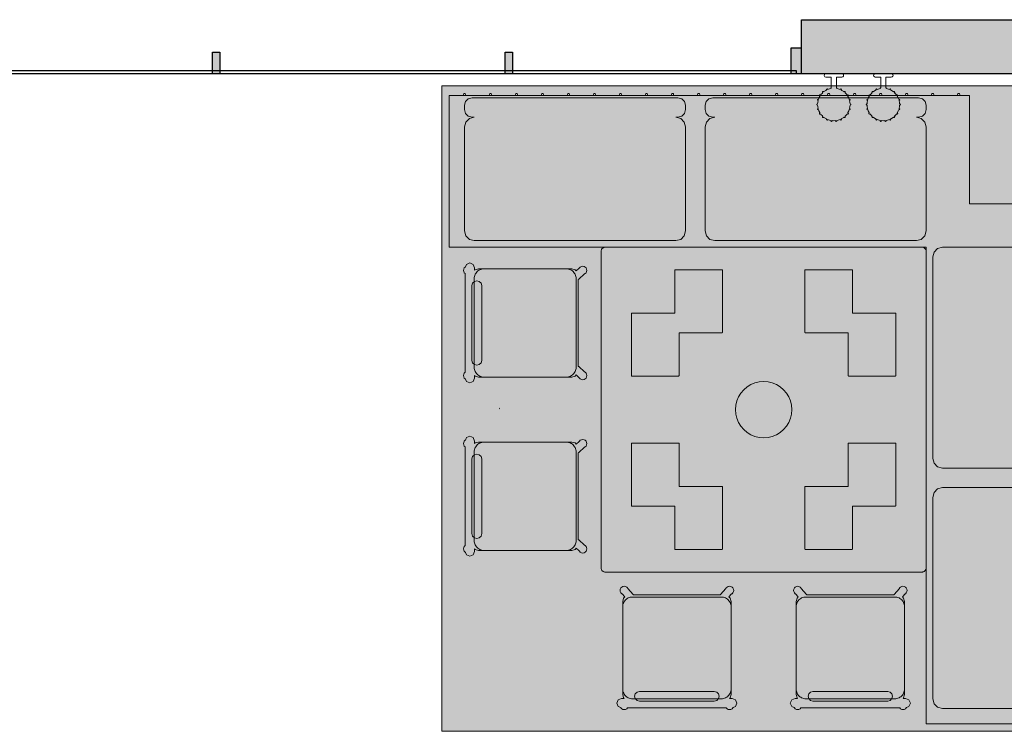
# Model space of a CAD drawing. Extents: x 2172.2 to 2210.6, y 415.3 to 458.1.
# Tile 25 of 27: x 2188.5 to 2193.1, y 450.6 to 453.8. Entities that reach past the tile are written whole.
import ezdxf

# ---------------------------------------------------------------- set-up
doc = ezdxf.new("R2010")
doc.units = 0
for name, color, linetype, lineweight in [('AYAA_B2_BANQUETTES', 7, 'Continuous', 18), ('AYAA_B2_CHAIRS', 7, 'Continuous', 18), ('AYAA_B2_FINE_DETAIL', 8, 'Continuous', 9), ('AYAA_B2_FLOOR_DECOR', 32, 'Continuous', 9), ('AYAA_B2_GLAZING', 4, 'Continuous', 13), ('AYAA_B2_TABLES', 7, 'Continuous', 18), ('AYAA_B2_WALL_LIGHTS', 32, 'Continuous', 13), ('AYAA_B2_WALLS', 7, 'Continuous', 30)]:
    doc.layers.add(name, color=color, linetype=linetype, lineweight=lineweight)

# ---------------------------------------------------------------- blocks, each defined once
blk = doc.blocks.new('AYAA_B2_ARCHITECTURE')
at = {"layer": 'AYAA_B2_WALLS', "true_color": 0xe4e1d8}
for points in [[(2.13642, 19.841097), (3.51142, 19.841097), (3.51142, 19.591097), (2.13642, 19.591097)], [(-0.58058, 19.691095), (-0.54658, 19.691095), (-0.54658, 19.591097), (-0.58058, 19.591097)], [(0.76942, 19.691095), (0.80342, 19.691095), (0.80342, 19.591097), (0.76942, 19.591097)], [(2.08842, 19.711096), (2.13442, 19.711096), (2.13442, 19.591097), (2.08842, 19.591097)]]:
    blk.add_hatch(color=256, dxfattribs=at).paths.add_polyline_path(points)
at = {"layer": 'AYAA_B2_GLAZING', "linetype": 'Continuous', "lineweight": -2}
blk.add_lwpolyline([(2.11142, 19.591097), (-3.23858, 19.591097), (-3.23858, 19.606096), (2.11142, 19.606096)], close=True, dxfattribs=at)
at = {"layer": 'AYAA_B2_WALLS', "linetype": 'Continuous', "lineweight": -2}
for points in [[(2.13642, 19.841097), (3.51142, 19.841097), (3.51142, 19.591097), (2.13642, 19.591097)], [(-0.58058, 19.691095), (-0.54658, 19.691095), (-0.54658, 19.591097), (-0.58058, 19.591097)], [(0.76942, 19.691095), (0.80342, 19.691095), (0.80342, 19.591097), (0.76942, 19.591097)], [(2.08842, 19.711096), (2.13442, 19.711096), (2.13442, 19.591097), (2.08842, 19.591097)]]:
    blk.add_lwpolyline(points, close=True, dxfattribs=at)
blk = doc.blocks.new('AYAA_B2_FLOOR_DECOR_08')
at = {"true_color": 0xe6decc}
h = blk.add_hatch(color=256, dxfattribs=at)
h.paths.add_polyline_path([(-1.360926, -1.361402), (-1.361316, -1.360971), (-1.361781, -1.36083), (-1.399068, -1.359), (-1.495, -1.359), (-1.495, 1.485), (1.485, 1.485), (1.485, -1.495), (-1.359, -1.495), (-1.359, -1.399067), (-1.360831, -1.36178)])
h.paths.add_polyline_path([(-0.119686, 1.1572), (-1.281886, -0.005), (-0.119686, -1.1672), (-1.2566, -1.1672), (-1.2566, -1.2268), (-0.060086, -1.2268), (-0.005, -1.281886), (0.050086, -1.2268), (1.2466, -1.2268), (1.2466, -1.1672), (0.109686, -1.1672), (1.271886, -0.005), (0.109686, 1.1572), (1.2466, 1.1572), (1.2466, 1.2168), (0.050086, 1.2168), (-0.005, 1.271886), (-0.060086, 1.2168), (-1.2566, 1.2168), (-1.2566, 1.1572)], flags=0)
at = {"true_color": 0x3d3b33}
for points in [[(-0.005, 1.271886), (0.050086, 1.2168), (-0.000486, 1.2168), (-0.005, 1.221314), (-0.009514, 1.2168), (-0.060086, 1.2168)], [(-1.281886, -0.005), (-0.119686, 1.1572), (-0.069114, 1.1572), (-1.231314, -0.005), (-0.069114, -1.1672), (-0.119686, -1.1672)], [(0.109686, 1.1572), (1.271886, -0.005), (0.109686, -1.1672), (0.059114, -1.1672), (1.221314, -0.005), (0.059114, 1.1572)], [(-0.009514, -1.2268), (-0.005, -1.231314), (-0.000486, -1.2268), (0.050086, -1.2268), (-0.005, -1.281886), (-0.060086, -1.2268)]]:
    blk.add_hatch(color=256, dxfattribs=at).paths.add_polyline_path(points)
at = {"true_color": 0xa16b4f}
for points in [[(1.2466, 1.2168), (1.2466, 1.1572), (-1.2566, 1.1572), (-1.2566, 1.2168)], [(-1.2566, -1.1672), (1.2466, -1.1672), (1.2466, -1.2268), (-1.2566, -1.2268)]]:
    blk.add_hatch(color=256, dxfattribs=at).paths.add_polyline_path(points)
at = {"true_color": 0xe6decc}
for points in [[(-0.005, 1.221314), (-0.000486, 1.2168), (-0.009514, 1.2168)], [(0.297514, -0.005), (-0.005, -0.307514), (-0.307514, -0.005), (-0.005, 0.297514)], [(-0.009514, -1.2268), (-0.000486, -1.2268), (-0.005, -1.231314)]]:
    blk.add_hatch(color=256, dxfattribs=at).paths.add_polyline_path(points)
h = blk.add_hatch(color=256, dxfattribs=at)
h.paths.add_polyline_path([(-1.231314, -0.005), (-0.069114, 1.1572), (0.059114, 1.1572), (1.221314, -0.005), (0.059114, -1.1672), (-0.069114, -1.1672)])
h.paths.add_polyline_path([(1.003686, -0.005), (-0.005, 1.003686), (-1.013686, -0.005), (-0.005, -1.013686)], flags=0)
at = {"true_color": 0xa16b4f}
h = blk.add_hatch(color=256, dxfattribs=at)
h.paths.add_polyline_path([(1.003686, -0.005), (-0.005, -1.013686), (-1.013686, -0.005), (-0.005, 1.003686)])
h.paths.add_polyline_path([(-0.005, -0.963114), (0.953114, -0.005), (-0.005, 0.953114), (-0.963114, -0.005)], flags=0)
at = {"true_color": 0xe6decc}
h = blk.add_hatch(color=256, dxfattribs=at)
h.paths.add_polyline_path([(-0.005, 0.953114), (0.953114, -0.005), (-0.005, -0.963114), (-0.963114, -0.005)])
h.paths.add_polyline_path([(0.705686, -0.005), (-0.005, 0.705686), (-0.715686, -0.005), (-0.005, -0.715686)], flags=0)
at = {"true_color": 0x3d3b33}
h = blk.add_hatch(color=256, dxfattribs=at)
h.paths.add_polyline_path([(-0.005, 0.705686), (0.705686, -0.005), (-0.005, -0.715686), (-0.715686, -0.005)])
h.paths.add_polyline_path([(-0.005, -0.665114), (0.655114, -0.005), (-0.005, 0.655114), (-0.665114, -0.005)], flags=0)
at = {"true_color": 0xe6decc}
h = blk.add_hatch(color=256, dxfattribs=at)
h.paths.add_polyline_path([(-0.005, 0.655114), (0.655114, -0.005), (-0.005, -0.665114), (-0.665114, -0.005)])
h.paths.add_polyline_path([(0.348086, -0.005), (-0.005, 0.348086), (-0.358086, -0.005), (-0.005, -0.358086)], flags=0)
at = {"true_color": 0x757d5e}
h = blk.add_hatch(color=256, dxfattribs=at)
h.paths.add_polyline_path([(-0.358086, -0.005), (-0.005, 0.348086), (0.348086, -0.005), (-0.005, -0.358086)])
h.paths.add_polyline_path([(0.297514, -0.005), (-0.005, 0.297514), (-0.307514, -0.005), (-0.005, -0.307514)], flags=0)
at = {"color": 0, "linetype": 'Continuous', "lineweight": -2}
blk.add_lwpolyline([(-1.360926, -1.361402), (-1.361316, -1.360971), (-1.361781, -1.36083), (-1.399068, -1.359), (-1.495, -1.359), (-1.495, 1.485), (1.485, 1.485), (1.485, -1.495), (-1.359, -1.495), (-1.359, -1.399067), (-1.360831, -1.36178)], close=True, dxfattribs=at)
blk = doc.blocks.new('AYAA_B2_L_CORNER_BANQUETTE')
at = {"true_color": 0xe8ddc8}
for points in [[(-0.825, 1.38), (-0.80253, 1.373988), (-0.786012, 1.357471), (-0.78, 1.335), (-0.78, 0.405), (-0.786012, 0.38253), (-0.802529, 0.366012), (-0.825, 0.36), (-1.305, 0.36), (-1.327471, 0.366012), (-1.343988, 0.38253), (-1.35, 0.405), (-1.35, 1.335), (-1.343988, 1.357471), (-1.327471, 1.373988), (-1.305, 1.38)], [(-0.825, 0.27), (-0.80253, 0.263988), (-0.786012, 0.24747), (-0.78, 0.225), (-0.78, -0.705), (-0.786012, -0.72747), (-0.802529, -0.743988), (-0.825, -0.75), (-1.305, -0.75), (-1.327471, -0.743988), (-1.343988, -0.72747), (-1.35, -0.705), (-1.35, 0.225), (-1.343988, 0.24747), (-1.327471, 0.263988), (-1.305, 0.27)], [(-0.72747, -0.786012), (-0.705, -0.78), (0.225, -0.78), (0.24747, -0.786012), (0.263988, -0.80253), (0.27, -0.825), (0.27, -1.305), (0.263988, -1.327471), (0.24747, -1.343988), (0.225, -1.35), (-0.705, -1.35), (-0.72747, -1.343988), (-0.743988, -1.327471), (-0.75, -1.305), (-0.75, -0.825), (-0.743988, -0.802529)], [(0.405, -0.78), (1.335, -0.78), (1.357471, -0.786012), (1.373988, -0.80253), (1.38, -0.825), (1.38, -1.305), (1.373988, -1.327471), (1.357471, -1.343988), (1.335, -1.35), (0.405, -1.35), (0.38253, -1.343988), (0.366012, -1.327471), (0.36, -1.305), (0.36, -0.825), (0.366012, -0.802529), (0.38253, -0.786012)]]:
    blk.add_hatch(color=256, dxfattribs=at).paths.add_polyline_path(points)
at = {"color": 0, "linetype": 'Continuous', "lineweight": -2}
for points in [[(-1.45, -0.9), (-1.45, -0.75), (-1.45, -0.66), (-1.45, -0.54), (-1.45, -0.42), (-1.45, -0.3), (-1.45, -0.18), (-1.45, -0.06), (-1.45, 0.06), (-1.45, 0.18), (-1.45, 0.3), (-1.45, 0.42), (-1.45, 0.54), (-1.45, 0.66), (-1.45, 0.78), (-1.45, 0.9), (-1.45, 1.02), (-1.45, 1.14), (-1.45, 1.26), (-1.45, 1.38), (-1.45, 1.45), (-0.75, 1.45), (-0.75, -0.75), (1.45, -0.75), (1.45, -1.45), (1.435, -1.45), (1.38, -1.45), (1.26, -1.45), (1.14, -1.45), (1.02, -1.45), (0.9, -1.45), (0.78, -1.45), (0.66, -1.45), (0.54, -1.45), (0.42, -1.45), (0.3, -1.45), (0.18, -1.45), (0.06, -1.45), (-0.06, -1.45), (-0.18, -1.45), (-0.3, -1.45), (-0.42, -1.45), (-0.54, -1.45), (-0.66, -1.45), (-0.75, -1.45), (-0.78, -1.45), (-0.9, -1.45), (-0.95, -1.45), (-0.95, -0.95), (-1.45, -0.95), (-1.45, -0.935)], [(-1.45, 1.38), (-1.451465, 1.376464), (-1.455, 1.375), (-1.458536, 1.376464), (-1.46, 1.38), (-1.458536, 1.383536), (-1.455, 1.385), (-1.451465, 1.383536)], [(-1.44, 1.345), (-1.435324, 1.362477), (-1.422477, 1.375324), (-1.405, 1.38), (-1.385, 1.38), (-1.367523, 1.375324), (-1.354676, 1.362477), (-1.35, 1.345), (-1.35, 1.335), (-1.343988, 1.357471), (-1.327471, 1.373988), (-1.305, 1.38), (-0.825, 1.38), (-0.80253, 1.373988), (-0.786012, 1.357471), (-0.78, 1.335), (-0.78, 0.405), (-0.786012, 0.38253), (-0.802529, 0.366012), (-0.825, 0.36), (-1.305, 0.36), (-1.327471, 0.366012), (-1.343988, 0.38253), (-1.35, 0.405), (-1.35, 0.395), (-1.354676, 0.377523), (-1.367523, 0.364676), (-1.385, 0.36), (-1.405, 0.36), (-1.422477, 0.364676), (-1.435324, 0.377523), (-1.44, 0.395)], [(-1.45, 1.26), (-1.451465, 1.256464), (-1.455, 1.255), (-1.458536, 1.256464), (-1.46, 1.26), (-1.458536, 1.263535), (-1.455, 1.265), (-1.451465, 1.263535)], [(-1.45, 1.14), (-1.451465, 1.136464), (-1.455, 1.135), (-1.458536, 1.136464), (-1.46, 1.14), (-1.458536, 1.143535), (-1.455, 1.145), (-1.451465, 1.143535)], [(-1.45, 1.02), (-1.451465, 1.016464), (-1.455, 1.015), (-1.458536, 1.016464), (-1.46, 1.02), (-1.458536, 1.023535), (-1.455, 1.025), (-1.451465, 1.023535)], [(-1.45, 0.9), (-1.451465, 0.896464), (-1.455, 0.895), (-1.458536, 0.896464), (-1.46, 0.9), (-1.458536, 0.903535), (-1.455, 0.905), (-1.451465, 0.903535)], [(-1.45, 0.78), (-1.451465, 0.776464), (-1.455, 0.775), (-1.458536, 0.776464), (-1.46, 0.78), (-1.458536, 0.783535), (-1.455, 0.785), (-1.451465, 0.783535)], [(-1.45, 0.66), (-1.451465, 0.656465), (-1.455, 0.655), (-1.458536, 0.656465), (-1.46, 0.66), (-1.458536, 0.663536), (-1.455, 0.665), (-1.451465, 0.663536)], [(-1.45, 0.54), (-1.451465, 0.536465), (-1.455, 0.535), (-1.458536, 0.536465), (-1.46, 0.54), (-1.458536, 0.543536), (-1.455, 0.545), (-1.451465, 0.543536)], [(-1.45, 0.42), (-1.451465, 0.416464), (-1.455, 0.415), (-1.458536, 0.416464), (-1.46, 0.42), (-1.458536, 0.423536), (-1.455, 0.425), (-1.451465, 0.423536)], [(-1.45, 0.3), (-1.451465, 0.296464), (-1.455, 0.295), (-1.458536, 0.296464), (-1.46, 0.3), (-1.458536, 0.303536), (-1.455, 0.305), (-1.451465, 0.303536)], [(-1.367523, 0.265324), (-1.354676, 0.252477), (-1.35, 0.235), (-1.35, 0.225), (-1.343988, 0.24747), (-1.327471, 0.263988), (-1.305, 0.27), (-0.825, 0.27), (-0.80253, 0.263988), (-0.786012, 0.24747), (-0.78, 0.225), (-0.78, -0.705), (-0.786012, -0.72747), (-0.802529, -0.743988), (-0.825, -0.75), (-1.305, -0.75), (-1.327471, -0.743988), (-1.343988, -0.72747), (-1.35, -0.705), (-1.35, -0.715), (-1.354676, -0.732477), (-1.367523, -0.745324), (-1.385, -0.75), (-1.405, -0.75), (-1.422477, -0.745324), (-1.435324, -0.732477), (-1.44, -0.715), (-1.44, 0.235), (-1.435324, 0.252477), (-1.422477, 0.265324), (-1.405, 0.27), (-1.385, 0.27)], [(-1.45, 0.18), (-1.451465, 0.176464), (-1.455, 0.175), (-1.458536, 0.176464), (-1.46, 0.18), (-1.458536, 0.183536), (-1.455, 0.185), (-1.451465, 0.183536)], [(-1.45, 0.06), (-1.451465, 0.056464), (-1.455, 0.055), (-1.458536, 0.056464), (-1.46, 0.06), (-1.458536, 0.063536), (-1.455, 0.065), (-1.451465, 0.063536)], [(-1.45, -0.06), (-1.451465, -0.063536), (-1.455, -0.065), (-1.458536, -0.063536), (-1.46, -0.06), (-1.458536, -0.056464), (-1.455, -0.055), (-1.451465, -0.056464)], [(-1.45, -0.18), (-1.451465, -0.183536), (-1.455, -0.185), (-1.458536, -0.183536), (-1.46, -0.18), (-1.458536, -0.176464), (-1.455, -0.175), (-1.451465, -0.176464)], [(-1.45, -0.3), (-1.451465, -0.303536), (-1.455, -0.305), (-1.458536, -0.303536), (-1.46, -0.3), (-1.458536, -0.296464), (-1.455, -0.295), (-1.451465, -0.296464)], [(-1.45, -0.42), (-1.451465, -0.423536), (-1.455, -0.425), (-1.458536, -0.423536), (-1.46, -0.42), (-1.458536, -0.416464), (-1.455, -0.415), (-1.451465, -0.416464)], [(-1.45, -0.54), (-1.451465, -0.543536), (-1.455, -0.545), (-1.458536, -0.543536), (-1.46, -0.54), (-1.458536, -0.536465), (-1.455, -0.535), (-1.451465, -0.536465)], [(-1.45, -0.66), (-1.451465, -0.663536), (-1.455, -0.665), (-1.458536, -0.663536), (-1.46, -0.66), (-1.458536, -0.656465), (-1.455, -0.655), (-1.451465, -0.656465)], [(-1.458536, -0.783535), (-1.46, -0.78), (-1.458536, -0.776464), (-1.455, -0.775), (-1.451465, -0.776464), (-1.45, -0.78), (-1.451465, -0.783535), (-1.455, -0.785)], [(-0.745324, -1.367523), (-0.732477, -1.354676), (-0.715, -1.35), (-0.705, -1.35), (-0.72747, -1.343988), (-0.743988, -1.327471), (-0.75, -1.305), (-0.75, -0.825), (-0.743988, -0.802529), (-0.72747, -0.786012), (-0.705, -0.78), (0.225, -0.78), (0.24747, -0.786012), (0.263988, -0.80253), (0.27, -0.825), (0.27, -1.305), (0.263988, -1.327471), (0.24747, -1.343988), (0.225, -1.35), (0.235, -1.35), (0.252477, -1.354676), (0.265324, -1.367523), (0.27, -1.385), (0.27, -1.405), (0.265324, -1.422477), (0.252477, -1.435324), (0.235, -1.44), (-0.715, -1.44), (-0.732477, -1.435324), (-0.745324, -1.422477), (-0.75, -1.405), (-0.75, -1.385)], [(0.377523, -1.354676), (0.395, -1.35), (0.405, -1.35), (0.38253, -1.343988), (0.366012, -1.327471), (0.36, -1.305), (0.36, -0.825), (0.366012, -0.802529), (0.38253, -0.786012), (0.405, -0.78), (1.335, -0.78), (1.357471, -0.786012), (1.373988, -0.80253), (1.38, -0.825), (1.38, -1.305), (1.373988, -1.327471), (1.357471, -1.343988), (1.335, -1.35), (1.345, -1.35), (1.362477, -1.354676), (1.375324, -1.367523), (1.38, -1.385), (1.38, -1.405), (1.375324, -1.422477), (1.362477, -1.435324), (1.345, -1.44), (0.395, -1.44), (0.377523, -1.435324), (0.364676, -1.422477), (0.36, -1.405), (0.36, -1.385), (0.364676, -1.367523)], [(-1.45, -0.9), (-1.451465, -0.903535), (-1.455, -0.905), (-1.458536, -0.903535), (-1.46, -0.9), (-1.458536, -0.896464), (-1.455, -0.895), (-1.451465, -0.896464)], [(-0.9, -1.45), (-0.896464, -1.451465), (-0.895, -1.455), (-0.896464, -1.458536), (-0.9, -1.46), (-0.903535, -1.458536), (-0.905, -1.455), (-0.903535, -1.451465)], [(-0.78, -1.45), (-0.776464, -1.451465), (-0.775, -1.455), (-0.776464, -1.458536), (-0.78, -1.46), (-0.783535, -1.458536), (-0.785, -1.455), (-0.783535, -1.451465)], [(-0.66, -1.45), (-0.656465, -1.451465), (-0.655, -1.455), (-0.656465, -1.458536), (-0.66, -1.46), (-0.663536, -1.458536), (-0.665, -1.455), (-0.663536, -1.451465)], [(-0.54, -1.45), (-0.536465, -1.451465), (-0.535, -1.455), (-0.536465, -1.458536), (-0.54, -1.46), (-0.543536, -1.458536), (-0.545, -1.455), (-0.543536, -1.451465)], [(-0.42, -1.45), (-0.416464, -1.451465), (-0.415, -1.455), (-0.416464, -1.458536), (-0.42, -1.46), (-0.423536, -1.458536), (-0.425, -1.455), (-0.423536, -1.451465)], [(-0.3, -1.45), (-0.296464, -1.451465), (-0.295, -1.455), (-0.296464, -1.458536), (-0.3, -1.46), (-0.303536, -1.458536), (-0.305, -1.455), (-0.303536, -1.451465)], [(-0.18, -1.45), (-0.176464, -1.451465), (-0.175, -1.455), (-0.176464, -1.458536), (-0.18, -1.46), (-0.183536, -1.458536), (-0.185, -1.455), (-0.183536, -1.451465)], [(-0.06, -1.45), (-0.056464, -1.451465), (-0.055, -1.455), (-0.056464, -1.458536), (-0.06, -1.46), (-0.063536, -1.458536), (-0.065, -1.455), (-0.063536, -1.451465)], [(0.06, -1.45), (0.063536, -1.451465), (0.065, -1.455), (0.063536, -1.458536), (0.06, -1.46), (0.056464, -1.458536), (0.055, -1.455), (0.056464, -1.451465)], [(0.18, -1.45), (0.183536, -1.451465), (0.185, -1.455), (0.183536, -1.458536), (0.18, -1.46), (0.176464, -1.458536), (0.175, -1.455), (0.176464, -1.451465)], [(0.3, -1.45), (0.303536, -1.451465), (0.305, -1.455), (0.303536, -1.458536), (0.3, -1.46), (0.296464, -1.458536), (0.295, -1.455), (0.296464, -1.451465)], [(0.42, -1.45), (0.423536, -1.451465), (0.425, -1.455), (0.423536, -1.458536), (0.42, -1.46), (0.416464, -1.458536), (0.415, -1.455), (0.416464, -1.451465)], [(0.54, -1.45), (0.543536, -1.451465), (0.545, -1.455), (0.543536, -1.458536), (0.54, -1.46), (0.536465, -1.458536), (0.535, -1.455), (0.536465, -1.451465)], [(0.66, -1.45), (0.663536, -1.451465), (0.665, -1.455), (0.663536, -1.458536), (0.66, -1.46), (0.656465, -1.458536), (0.655, -1.455), (0.656465, -1.451465)], [(0.78, -1.45), (0.783535, -1.451465), (0.785, -1.455), (0.783535, -1.458536), (0.78, -1.46), (0.776464, -1.458536), (0.775, -1.455), (0.776464, -1.451465)], [(0.9, -1.45), (0.903535, -1.451465), (0.905, -1.455), (0.903535, -1.458536), (0.9, -1.46), (0.896464, -1.458536), (0.895, -1.455), (0.896464, -1.451465)], [(1.02, -1.45), (1.023535, -1.451465), (1.025, -1.455), (1.023535, -1.458536), (1.02, -1.46), (1.016464, -1.458536), (1.015, -1.455), (1.016464, -1.451465)], [(1.14, -1.45), (1.143535, -1.451465), (1.145, -1.455), (1.143535, -1.458536), (1.14, -1.46), (1.136464, -1.458536), (1.135, -1.455), (1.136464, -1.451465)], [(1.26, -1.45), (1.263535, -1.451465), (1.265, -1.455), (1.263535, -1.458536), (1.26, -1.46), (1.256464, -1.458536), (1.255, -1.455), (1.256464, -1.451465)], [(1.38, -1.45), (1.383536, -1.451465), (1.385, -1.455), (1.383536, -1.458536), (1.38, -1.46), (1.376464, -1.458536), (1.375, -1.455), (1.376464, -1.451465)]]:
    blk.add_lwpolyline(points, close=True, dxfattribs=at)
blk = doc.blocks.new('AYAA_B2_L_CORNER_TABLE')
at = {"true_color": 0xefe8d6}
blk.add_hatch(color=256, dxfattribs=at).paths.add_polyline_path([(-0.744142, -0.744142), (-0.745867, -0.742175), (-0.747321, -0.74), (-0.748478, -0.737654), (-0.749319, -0.735176), (-0.749829, -0.732611), (-0.75, -0.73), (-0.75, 0.73), (-0.749829, 0.732611), (-0.749319, 0.735176), (-0.748478, 0.737654), (-0.747321, 0.74), (-0.745867, 0.742175), (-0.744142, 0.744142), (-0.742175, 0.745867), (-0.74, 0.747321), (-0.737654, 0.748478), (-0.735176, 0.749319), (-0.732611, 0.749829), (-0.73, 0.75), (0.73, 0.75), (0.732611, 0.749829), (0.735176, 0.749319), (0.737654, 0.748478), (0.74, 0.747321), (0.742175, 0.745867), (0.744142, 0.744142), (0.745867, 0.742175), (0.747321, 0.74), (0.748478, 0.737654), (0.749319, 0.735176), (0.749829, 0.732611), (0.75, 0.73), (0.75, -0.73), (0.749829, -0.732611), (0.749319, -0.735176), (0.748478, -0.737654), (0.747321, -0.74), (0.745867, -0.742175), (0.744142, -0.744142), (0.742175, -0.745867), (0.74, -0.747321), (0.737654, -0.748478), (0.735176, -0.749319), (0.732611, -0.749829), (0.73, -0.75), (-0.73, -0.75), (-0.732611, -0.749829), (-0.735176, -0.749319), (-0.737654, -0.748478), (-0.74, -0.747321), (-0.742175, -0.745867)])
at = {"color": 0, "linetype": 'Continuous', "lineweight": -2}
blk.add_lwpolyline([(-0.75, 0.73), (-0.749829, 0.732611), (-0.749319, 0.735176), (-0.748478, 0.737654), (-0.747321, 0.74), (-0.745867, 0.742175), (-0.744142, 0.744142), (-0.742175, 0.745867), (-0.74, 0.747321), (-0.737654, 0.748478), (-0.735176, 0.749319), (-0.732611, 0.749829), (-0.73, 0.75), (0.73, 0.75), (0.732611, 0.749829), (0.735176, 0.749319), (0.737654, 0.748478), (0.74, 0.747321), (0.742175, 0.745867), (0.744142, 0.744142), (0.745867, 0.742175), (0.747321, 0.74), (0.748478, 0.737654), (0.749319, 0.735176), (0.749829, 0.732611), (0.75, 0.73), (0.75, -0.73), (0.749829, -0.732611), (0.749319, -0.735176), (0.748478, -0.737654), (0.747321, -0.74), (0.745867, -0.742175), (0.744142, -0.744142), (0.742175, -0.745867), (0.74, -0.747321), (0.737654, -0.748478), (0.735176, -0.749319), (0.732611, -0.749829), (0.73, -0.75), (-0.73, -0.75), (-0.732611, -0.749829), (-0.735176, -0.749319), (-0.737654, -0.748478), (-0.74, -0.747321), (-0.742175, -0.745867), (-0.744142, -0.744142), (-0.745867, -0.742175), (-0.747321, -0.74), (-0.748478, -0.737654), (-0.749319, -0.735176), (-0.749829, -0.732611), (-0.75, -0.73)], close=True, dxfattribs=at)
at = {"layer": 'AYAA_B2_FINE_DETAIL', "linetype": 'Continuous', "lineweight": -2}
for points in [[(-0.643, 0.41), (-0.445, 0.41), (-0.445, 0.608), (-0.444733, 0.608999), (-0.443999, 0.609733), (-0.443, 0.61), (-0.157, 0.61), (-0.156001, 0.609733), (-0.155267, 0.608999), (-0.155, 0.608), (-0.155, 0.392), (-0.155267, 0.391001), (-0.156001, 0.390267), (-0.157, 0.39), (-0.355, 0.39), (-0.355, 0.192), (-0.355267, 0.191001), (-0.356001, 0.190267), (-0.357, 0.19), (-0.643, 0.19), (-0.643999, 0.190267), (-0.644733, 0.191001), (-0.645, 0.192), (-0.645, 0.408), (-0.644733, 0.408999), (-0.643999, 0.409733)], [(0.443, 0.61), (0.443999, 0.609733), (0.444733, 0.608999), (0.445, 0.608), (0.445, 0.41), (0.643, 0.41), (0.643999, 0.409733), (0.644733, 0.408999), (0.645, 0.408), (0.645, 0.192), (0.644733, 0.191001), (0.643999, 0.190267), (0.643, 0.19), (0.357, 0.19), (0.356001, 0.190267), (0.355267, 0.191001), (0.355, 0.192), (0.355, 0.39), (0.157, 0.39), (0.156001, 0.390267), (0.155267, 0.391001), (0.155, 0.392), (0.155, 0.608), (0.155267, 0.608999), (0.156001, 0.609733), (0.157, 0.61)], [(-0.123637, 0.040172), (-0.115831, 0.059019), (-0.105172, 0.076412), (-0.091924, 0.091924), (-0.076412, 0.105172), (-0.059019, 0.115831), (-0.040172, 0.123637), (-0.020336, 0.128399), (0, 0.13), (0.020336, 0.128399), (0.040172, 0.123637), (0.059019, 0.115831), (0.076412, 0.105172), (0.091924, 0.091924), (0.105172, 0.076412), (0.115831, 0.059019), (0.123637, 0.040172), (0.128399, 0.020336), (0.13, 0), (0.128399, -0.020336), (0.123637, -0.040172), (0.115831, -0.059019), (0.105172, -0.076412), (0.091924, -0.091924), (0.076412, -0.105172), (0.059019, -0.115831), (0.040172, -0.123637), (0.020336, -0.128399), (0, -0.13), (-0.020336, -0.128399), (-0.040172, -0.123637), (-0.059019, -0.115831), (-0.076412, -0.105172), (-0.091924, -0.091924), (-0.105172, -0.076412), (-0.115831, -0.059019), (-0.123637, -0.040172), (-0.128399, -0.020336), (-0.13, 0), (-0.128399, 0.020336)], [(-0.356001, -0.190267), (-0.355267, -0.191001), (-0.355, -0.192), (-0.355, -0.39), (-0.157, -0.39), (-0.156001, -0.390267), (-0.155267, -0.391001), (-0.155, -0.392), (-0.155, -0.608), (-0.155267, -0.608999), (-0.156001, -0.609733), (-0.157, -0.61), (-0.443, -0.61), (-0.443999, -0.609733), (-0.444733, -0.608999), (-0.445, -0.608), (-0.445, -0.41), (-0.643, -0.41), (-0.643999, -0.409733), (-0.644733, -0.408999), (-0.645, -0.408), (-0.645, -0.192), (-0.644733, -0.191001), (-0.643999, -0.190267), (-0.643, -0.19), (-0.357, -0.19)], [(0.155267, -0.391001), (0.156001, -0.390267), (0.157, -0.39), (0.355, -0.39), (0.355, -0.192), (0.355267, -0.191001), (0.356001, -0.190267), (0.357, -0.19), (0.643, -0.19), (0.643999, -0.190267), (0.644733, -0.191001), (0.645, -0.192), (0.645, -0.408), (0.644733, -0.408999), (0.643999, -0.409733), (0.643, -0.41), (0.445, -0.41), (0.445, -0.608), (0.444733, -0.608999), (0.443999, -0.609733), (0.443, -0.61), (0.157, -0.61), (0.156001, -0.609733), (0.155267, -0.608999), (0.155, -0.608), (0.155, -0.392)]]:
    blk.add_lwpolyline(points, close=True, dxfattribs=at)
blk = doc.blocks.new('AYAA_B2_CHAIR_IVORY')
at = {"true_color": 0xeee6d3}
blk.add_hatch(color=256, dxfattribs=at).paths.add_polyline_path([(-0.247475, -0.204863), (-0.248872, -0.200013), (-0.249717, -0.195038), (-0.25, -0.19), (-0.25, 0.19), (-0.249717, 0.195038), (-0.248872, 0.200013), (-0.247475, 0.204863), (-0.245544, 0.209525), (-0.243103, 0.213941), (-0.240182, 0.218057), (-0.23682, 0.22182), (-0.233057, 0.225182), (-0.228941, 0.228103), (-0.224525, 0.230544), (-0.219863, 0.232475), (-0.215013, 0.233872), (-0.210038, 0.234717), (-0.205, 0.235), (0.205, 0.235), (0.210038, 0.234717), (0.215013, 0.233872), (0.219863, 0.232475), (0.224525, 0.230544), (0.228941, 0.228103), (0.233057, 0.225182), (0.23682, 0.22182), (0.240182, 0.218057), (0.243103, 0.213941), (0.245544, 0.209525), (0.247475, 0.204863), (0.248872, 0.200013), (0.249717, 0.195038), (0.25, 0.19), (0.25, -0.19), (0.249717, -0.195038), (0.248872, -0.200013), (0.247475, -0.204863), (0.245544, -0.209525), (0.243103, -0.213941), (0.240182, -0.218057), (0.23682, -0.22182), (0.233057, -0.225182), (0.228941, -0.228103), (0.224525, -0.230544), (0.219863, -0.232475), (0.215013, -0.233872), (0.210038, -0.234717), (0.205, -0.235), (-0.205, -0.235), (-0.210038, -0.234717), (-0.215013, -0.233872), (-0.219863, -0.232475), (-0.224525, -0.230544), (-0.228941, -0.228103), (-0.233057, -0.225182), (-0.23682, -0.22182), (-0.240182, -0.218057), (-0.243103, -0.213941), (-0.245544, -0.209525)])
at = {"color": 0, "linetype": 'Continuous', "lineweight": -2}
for points in [[(-0.255, -0.233), (-0.242972, -0.233), (-0.245992, -0.22998), (-0.25, -0.215), (-0.25, 0.215), (-0.245992, 0.22998), (-0.240149, 0.235823), (-0.252556, 0.249383), (-0.254118, 0.250179), (-0.258321, 0.254382), (-0.26102, 0.259679), (-0.26195, 0.26555), (-0.26102, 0.271421), (-0.258321, 0.276718), (-0.254118, 0.280921), (-0.248821, 0.28362), (-0.24295, 0.28455), (-0.237079, 0.28362), (-0.231782, 0.280921), (-0.227579, 0.276718), (-0.22608, 0.273776), (-0.20172, 0.24715), (-0.200943, 0.245), (0.200943, 0.245), (0.20172, 0.24715), (0.22608, 0.273776), (0.227579, 0.276718), (0.231782, 0.280921), (0.237079, 0.28362), (0.24295, 0.28455), (0.248821, 0.28362), (0.254118, 0.280921), (0.258321, 0.276718), (0.26102, 0.271421), (0.26195, 0.26555), (0.26102, 0.259679), (0.258321, 0.254382), (0.254118, 0.250179), (0.252556, 0.249383), (0.240149, 0.235823), (0.245992, 0.22998), (0.25, 0.215), (0.25, -0.215), (0.245992, -0.22998), (0.242972, -0.233), (0.255, -0.233), (0.270556, -0.239444), (0.277, -0.255), (0.270556, -0.270556), (0.259027, -0.275332), (0.258321, -0.276718), (0.254118, -0.280921), (0.248821, -0.28362), (0.24295, -0.28455), (0.237079, -0.28362), (0.231782, -0.280921), (0.227861, -0.277), (-0.227861, -0.277), (-0.231782, -0.280921), (-0.237079, -0.28362), (-0.24295, -0.28455), (-0.248821, -0.28362), (-0.254118, -0.280921), (-0.258321, -0.276718), (-0.259027, -0.275332), (-0.270556, -0.270556), (-0.277, -0.255), (-0.270556, -0.239444)], [(-0.247475, -0.204863), (-0.248872, -0.200013), (-0.249717, -0.195038), (-0.25, -0.19), (-0.25, 0.19), (-0.249717, 0.195038), (-0.248872, 0.200013), (-0.247475, 0.204863), (-0.245544, 0.209525), (-0.243103, 0.213941), (-0.240182, 0.218057), (-0.23682, 0.22182), (-0.233057, 0.225182), (-0.228941, 0.228103), (-0.224525, 0.230544), (-0.219863, 0.232475), (-0.215013, 0.233872), (-0.210038, 0.234717), (-0.205, 0.235), (0.205, 0.235), (0.210038, 0.234717), (0.215013, 0.233872), (0.219863, 0.232475), (0.224525, 0.230544), (0.228941, 0.228103), (0.233057, 0.225182), (0.23682, 0.22182), (0.240182, 0.218057), (0.243103, 0.213941), (0.245544, 0.209525), (0.247475, 0.204863), (0.248872, 0.200013), (0.249717, 0.195038), (0.25, 0.19), (0.25, -0.19), (0.249717, -0.195038), (0.248872, -0.200013), (0.247475, -0.204863), (0.245544, -0.209525), (0.243103, -0.213941), (0.240182, -0.218057), (0.23682, -0.22182), (0.233057, -0.225182), (0.228941, -0.228103), (0.224525, -0.230544), (0.219863, -0.232475), (0.215013, -0.233872), (0.210038, -0.234717), (0.205, -0.235), (-0.205, -0.235), (-0.210038, -0.234717), (-0.215013, -0.233872), (-0.219863, -0.232475), (-0.224525, -0.230544), (-0.228941, -0.228103), (-0.233057, -0.225182), (-0.23682, -0.22182), (-0.240182, -0.218057), (-0.243103, -0.213941), (-0.245544, -0.209525)], [(-0.183735, -0.203506), (-0.1725, -0.2005), (0.1725, -0.2005), (0.183735, -0.203506), (0.191994, -0.211765), (0.195, -0.223), (0.191994, -0.234235), (0.183735, -0.242494), (0.1725, -0.2455), (-0.1725, -0.2455), (-0.183735, -0.242494), (-0.191994, -0.234235), (-0.195, -0.223), (-0.191994, -0.211765)]]:
    blk.add_lwpolyline(points, close=True, dxfattribs=at)
blk = doc.blocks.new('AYAA_B2_SCONCE')
at = {"color": 0, "linetype": 'Continuous', "lineweight": -2}
blk.add_lwpolyline([(-0.066057, -0.178967), (-0.064423, -0.178291), (-0.064952, -0.1775), (-0.069291, -0.168701), (-0.071015, -0.163622), (-0.072921, -0.164412), (-0.075043, -0.163533), (-0.075921, -0.161412), (-0.075043, -0.15929), (-0.072921, -0.158412), (-0.072618, -0.158538), (-0.074358, -0.149789), (-0.074835, -0.142517), (-0.076, -0.143), (-0.078121, -0.142121), (-0.079, -0.14), (-0.078121, -0.137879), (-0.076, -0.137), (-0.074835, -0.137483), (-0.074358, -0.130211), (-0.072618, -0.121462), (-0.072921, -0.121588), (-0.075043, -0.12071), (-0.075921, -0.118588), (-0.075043, -0.116467), (-0.072921, -0.115588), (-0.071015, -0.116378), (-0.069291, -0.111299), (-0.064952, -0.1025), (-0.064423, -0.101709), (-0.066057, -0.101033), (-0.066935, -0.098911), (-0.066057, -0.09679), (-0.063935, -0.095911), (-0.061814, -0.09679), (-0.061555, -0.097416), (-0.059501, -0.094343), (-0.053033, -0.086967), (-0.050898, -0.085095), (-0.051891, -0.084684), (-0.052769, -0.082563), (-0.051891, -0.080442), (-0.049769, -0.079563), (-0.047648, -0.080442), (-0.0471, -0.081764), (-0.045657, -0.080499), (-0.0375, -0.075048), (-0.033493, -0.073072), (-0.033693, -0.072989), (-0.034572, -0.070868), (-0.033693, -0.068747), (-0.031572, -0.067868), (-0.02945, -0.068747), (-0.028646, -0.07069), (-0.019411, -0.067556), (-0.013177, -0.066316), (-0.013816, -0.064774), (-0.012937, -0.062652), (-0.012, -0.062264), (-0.012, -0.014), (-0.037, -0.014), (-0.040995, -0.012931), (-0.043931, -0.009995), (-0.045, -0.006), (-0.043931, -0.002005), (-0.040995, 0.000931), (-0.037, 0.002), (0.037, 0.002), (0.040995, 0.000931), (0.043931, -0.002005), (0.045, -0.006), (0.043931, -0.009995), (0.040995, -0.012931), (0.037, -0.014), (0.012, -0.014), (0.012, -0.062264), (0.012937, -0.062652), (0.013816, -0.064774), (0.013177, -0.066316), (0.019411, -0.067556), (0.028646, -0.07069), (0.02945, -0.068747), (0.031572, -0.067868), (0.033693, -0.068747), (0.034572, -0.070868), (0.033693, -0.072989), (0.033493, -0.073072), (0.0375, -0.075048), (0.045657, -0.080499), (0.0471, -0.081764), (0.047648, -0.080442), (0.049769, -0.079563), (0.051891, -0.080442), (0.052769, -0.082563), (0.051891, -0.084684), (0.050898, -0.085095), (0.053033, -0.086967), (0.059501, -0.094343), (0.061555, -0.097416), (0.061814, -0.09679), (0.063935, -0.095911), (0.066057, -0.09679), (0.066935, -0.098911), (0.066057, -0.101033), (0.064423, -0.101709), (0.064952, -0.1025), (0.069291, -0.111299), (0.071015, -0.116378), (0.072921, -0.115588), (0.075043, -0.116467), (0.075921, -0.118588), (0.075043, -0.12071), (0.072921, -0.121588), (0.072618, -0.121462), (0.074358, -0.130211), (0.074835, -0.137483), (0.076, -0.137), (0.078121, -0.137879), (0.079, -0.14), (0.078121, -0.142121), (0.076, -0.143), (0.074835, -0.142517), (0.074358, -0.149789), (0.072618, -0.158538), (0.072921, -0.158412), (0.075043, -0.15929), (0.075921, -0.161412), (0.075043, -0.163533), (0.072921, -0.164412), (0.071015, -0.163622), (0.069291, -0.168701), (0.064952, -0.1775), (0.064423, -0.178291), (0.066057, -0.178967), (0.066935, -0.181089), (0.066057, -0.18321), (0.063935, -0.184089), (0.061814, -0.18321), (0.061555, -0.182584), (0.059501, -0.185657), (0.053033, -0.193033), (0.050898, -0.194905), (0.051891, -0.195316), (0.052769, -0.197437), (0.051891, -0.199558), (0.049769, -0.200437), (0.047648, -0.199558), (0.0471, -0.198236), (0.045657, -0.199501), (0.0375, -0.204952), (0.033493, -0.206928), (0.033693, -0.207011), (0.034572, -0.209132), (0.033693, -0.211253), (0.031572, -0.212132), (0.02945, -0.211253), (0.028646, -0.20931), (0.019411, -0.212444), (0.013177, -0.213684), (0.013816, -0.215226), (0.012937, -0.217348), (0.010816, -0.218226), (0.008695, -0.217348), (0.007816, -0.215226), (0.008131, -0.214467), (0, -0.215), (-0.008131, -0.214467), (-0.007816, -0.215226), (-0.008695, -0.217348), (-0.010816, -0.218226), (-0.012937, -0.217348), (-0.013816, -0.215226), (-0.013177, -0.213684), (-0.019411, -0.212444), (-0.028646, -0.20931), (-0.02945, -0.211253), (-0.031572, -0.212132), (-0.033693, -0.211253), (-0.034572, -0.209132), (-0.033693, -0.207011), (-0.033493, -0.206928), (-0.0375, -0.204952), (-0.045657, -0.199501), (-0.0471, -0.198236), (-0.047648, -0.199558), (-0.049769, -0.200437), (-0.051891, -0.199558), (-0.052769, -0.197437), (-0.051891, -0.195316), (-0.050898, -0.194905), (-0.053033, -0.193033), (-0.059501, -0.185657), (-0.061555, -0.182584), (-0.061814, -0.18321), (-0.063935, -0.184089), (-0.066057, -0.18321), (-0.066935, -0.181089)], close=True, dxfattribs=at)

msp = doc.modelspace()

# ---------------------------------------------------------------- block references
at = {"layer": 'AYAA_B2_BANQUETTES', "linetype": 'Continuous', "yscale": -1.000000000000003, "rotation": -90.0000043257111}
msp.add_blockref('AYAA_B2_L_CORNER_BANQUETTE', (2191.9614, 452.0411), dxfattribs=at)
at = {"layer": 'AYAA_B2_CHAIRS', "linetype": 'Continuous'}
for p, yscale, rotation in [((2190.8614, 452.4411), -1.000000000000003, 90.0000043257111), ((2190.8614, 451.6411), -1.000000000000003, 90.0000043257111), ((2191.5614, 450.9411), -1, 180), ((2192.3614, 450.9411), -1, 180)]:
    msp.add_blockref('AYAA_B2_CHAIR_IVORY', p, dxfattribs=dict(at, yscale=yscale, rotation=rotation))
at = {"layer": 'AYAA_B2_FLOOR_DECOR', "linetype": 'Continuous', "yscale": -1, "rotation": -90.0000043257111}
msp.add_blockref('AYAA_B2_FLOOR_DECOR_08', (2191.9614, 452.0411), dxfattribs=at)
at = {"layer": 'AYAA_B2_TABLES', "linetype": 'Continuous', "yscale": -1.000000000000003, "rotation": -90.0000043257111}
msp.add_blockref('AYAA_B2_L_CORNER_TABLE', (2191.9614, 452.0411), dxfattribs=at)
at = {"layer": 'AYAA_B2_WALL_LIGHTS', "linetype": 'Continuous'}
for p in [(2192.2854, 453.5896), (2192.5134, 453.5896)]:
    msp.add_blockref('AYAA_B2_SCONCE', p, dxfattribs=at)
at = {"layer": 'AYAA_B2_WALLS'}
msp.add_blockref('AYAA_B2_ARCHITECTURE', (2190, 434), dxfattribs=at)

doc.saveas('drawing.dxf')
